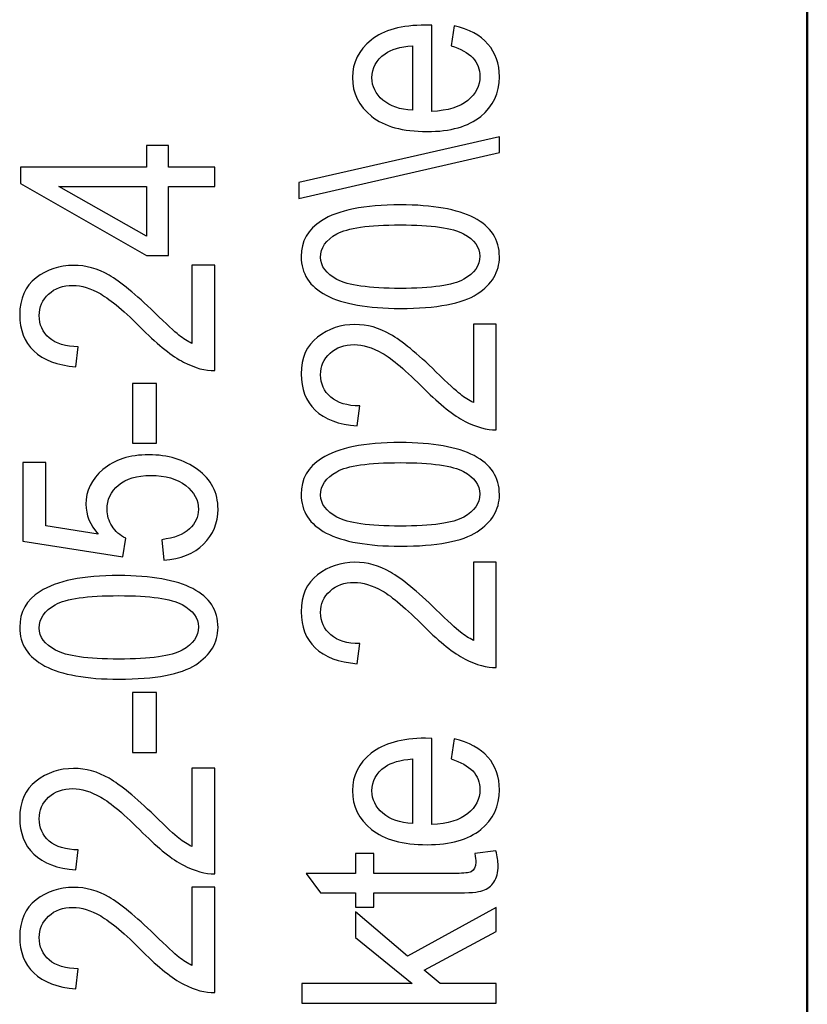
# Model space of a CAD drawing. Header units: centimetres. Extents: x -94 to 21, y -30 to 196.
# Tile 4 of 143: x -19.858 to -19.017, y -26.212 to -25.16. Entities that reach past the tile are written whole.
import ezdxf

# ---------------------------------------------------------------- set-up
doc = ezdxf.new("R2010")
doc.units = ezdxf.units.CM
doc.header["$MEASUREMENT"] = 0
doc.layers.add('Ebene 1', color=7, linetype='Continuous')

msp = doc.modelspace()

# ---------------------------------------------------------------- linework, layer by layer
at = {"layer": 'Ebene 1', "lineweight": 50}
msp.add_open_spline([(-19.01665, -29.18486), (-19.01665, -29.18486), (-19.01665, -0.48499), (-19.01665, -0.48499)], degree=3, dxfattribs=at)
at = {"layer": 'Ebene 1', "color": 136}
for points, knots in [([(-19.39706, -25.1876), (-19.39706, -25.1876), (-19.39387, -25.16615), (-19.39387, -25.16615), (-19.37788, -25.16973), (-19.36581, -25.17626), (-19.3577, -25.18562), (-19.34954, -25.19504), (-19.34548, -25.20668), (-19.34548, -25.22054), (-19.34548, -25.23802), (-19.3521, -25.25212), (-19.36538, -25.26293), (-19.37861, -25.27375), (-19.39773, -25.27916), (-19.42274, -25.27916), (-19.44868, -25.27916), (-19.46843, -25.2737), (-19.48209, -25.26279), (-19.49571, -25.25187), (-19.50252, -25.23811), (-19.50252, -25.22136), (-19.50252, -25.20542), (-19.49585, -25.19209), (-19.48248, -25.18142), (-19.4691, -25.17079), (-19.44974, -25.16543), (-19.42439, -25.16543), (-19.42439, -25.16543), (-19.41763, -25.16557), (-19.41763, -25.16557), (-19.41763, -25.16557), (-19.41763, -25.25772), (-19.41763, -25.25772), (-19.40068, -25.25685), (-19.38788, -25.25294), (-19.37929, -25.24594), (-19.37064, -25.23893), (-19.36634, -25.23043), (-19.36634, -25.22039), (-19.36634, -25.2047), (-19.37658, -25.19374), (-19.39706, -25.1876)], [0, 0, 0, 0, 0.0714286, 0.0714286, 0.0714286, 0.1428571, 0.1428571, 0.1428571, 0.2142857, 0.2142857, 0.2142857, 0.2857143, 0.2857143, 0.2857143, 0.3571429, 0.3571429, 0.3571429, 0.4285714, 0.4285714, 0.4285714, 0.5, 0.5, 0.5, 0.5714286, 0.5714286, 0.5714286, 0.6428571, 0.6428571, 0.6428571, 0.7142857, 0.7142857, 0.7142857, 0.7857143, 0.7857143, 0.7857143, 0.8571429, 0.8571429, 0.8571429, 0.9285714, 0.9285714, 0.9285714, 1, 1, 1, 1]), ([(-19.43849, -25.25646), (-19.43849, -25.25646), (-19.43849, -25.1876), (-19.43849, -25.1876), (-19.45152, -25.18857), (-19.46123, -25.19132), (-19.46765, -25.19596), (-19.47697, -25.20267), (-19.48166, -25.21122), (-19.48166, -25.2216), (-19.48166, -25.23097), (-19.47774, -25.23893), (-19.46997, -25.24555), (-19.4622, -25.25216), (-19.45172, -25.25579), (-19.43849, -25.25646)], [0, 0, 0, 0, 0.2, 0.2, 0.2, 0.4, 0.4, 0.4, 0.6, 0.6, 0.6, 0.8, 0.8, 0.8, 1, 1, 1, 1]), ([(-19.64954, -25.33802), (-19.64954, -25.33802), (-19.69908, -25.33802), (-19.69908, -25.33802), (-19.69908, -25.33802), (-19.69908, -25.41162), (-19.69908, -25.41162), (-19.69908, -25.41162), (-19.72255, -25.41162), (-19.72255, -25.41162), (-19.72255, -25.41162), (-19.85699, -25.33459), (-19.85699, -25.33459), (-19.85699, -25.33459), (-19.85699, -25.31716), (-19.85699, -25.31716), (-19.85699, -25.31716), (-19.72255, -25.31716), (-19.72255, -25.31716), (-19.72255, -25.31716), (-19.72255, -25.29398), (-19.72255, -25.29398), (-19.72255, -25.29398), (-19.69908, -25.29398), (-19.69908, -25.29398), (-19.69908, -25.29398), (-19.69908, -25.31716), (-19.69908, -25.31716), (-19.69908, -25.31716), (-19.64954, -25.31716), (-19.64954, -25.31716), (-19.64954, -25.31716), (-19.64954, -25.33802), (-19.64954, -25.33802)], [0, 0, 0, 0, 0.0909091, 0.0909091, 0.0909091, 0.1818182, 0.1818182, 0.1818182, 0.2727273, 0.2727273, 0.2727273, 0.3636364, 0.3636364, 0.3636364, 0.4545455, 0.4545455, 0.4545455, 0.5454545, 0.5454545, 0.5454545, 0.6363636, 0.6363636, 0.6363636, 0.7272727, 0.7272727, 0.7272727, 0.8181818, 0.8181818, 0.8181818, 0.9090909, 0.9090909, 0.9090909, 1, 1, 1, 1]), ([(-19.34548, -25.30162), (-19.34548, -25.30162), (-19.55988, -25.35073), (-19.55988, -25.35073), (-19.55988, -25.35073), (-19.55988, -25.33378), (-19.55988, -25.33378), (-19.55988, -25.33378), (-19.34548, -25.28466), (-19.34548, -25.28466), (-19.34548, -25.28466), (-19.34548, -25.30162), (-19.34548, -25.30162)], [0, 0, 0, 0, 0.25, 0.25, 0.25, 0.5, 0.5, 0.5, 0.75, 0.75, 0.75, 1, 1, 1, 1]), ([(-19.72255, -25.33802), (-19.72255, -25.33802), (-19.81609, -25.33802), (-19.81609, -25.33802), (-19.81609, -25.33802), (-19.72255, -25.39095), (-19.72255, -25.39095), (-19.72255, -25.39095), (-19.72255, -25.33802), (-19.72255, -25.33802)], [0, 0, 0, 0, 0.3333333, 0.3333333, 0.3333333, 0.6666667, 0.6666667, 0.6666667, 1, 1, 1, 1]), ([(-19.45133, -25.4682), (-19.4861, -25.4682), (-19.51246, -25.46351), (-19.53038, -25.45415), (-19.54829, -25.44478), (-19.55728, -25.43097), (-19.55728, -25.41272), (-19.55728, -25.39653), (-19.55003, -25.38378), (-19.5355, -25.37446), (-19.51792, -25.36316), (-19.48987, -25.35751), (-19.45133, -25.35751), (-19.41671, -25.35751), (-19.39039, -25.36215), (-19.37243, -25.37147), (-19.35446, -25.38079), (-19.34548, -25.39465), (-19.34548, -25.41301), (-19.34548, -25.42918), (-19.3534, -25.44241), (-19.36924, -25.45275), (-19.38508, -25.46303), (-19.41246, -25.4682), (-19.45133, -25.4682)], [0, 0, 0, 0, 0.125, 0.125, 0.125, 0.25, 0.25, 0.25, 0.375, 0.375, 0.375, 0.5, 0.5, 0.5, 0.625, 0.625, 0.625, 0.75, 0.75, 0.75, 0.875, 0.875, 0.875, 1, 1, 1, 1]), ([(-19.45138, -25.44676), (-19.41767, -25.44676), (-19.39503, -25.44352), (-19.38358, -25.4371), (-19.37209, -25.43068), (-19.36634, -25.42242), (-19.36634, -25.41238), (-19.36634, -25.40285), (-19.37214, -25.39494), (-19.38378, -25.38851), (-19.39541, -25.38214), (-19.41792, -25.37895), (-19.45138, -25.37895), (-19.48523, -25.37895), (-19.50783, -25.38219), (-19.51927, -25.38861), (-19.53072, -25.39503), (-19.53642, -25.40339), (-19.53642, -25.41363), (-19.53642, -25.42305), (-19.53062, -25.43092), (-19.51898, -25.43725), (-19.50735, -25.44357), (-19.48484, -25.44676), (-19.45138, -25.44676)], [0, 0, 0, 0, 0.125, 0.125, 0.125, 0.25, 0.25, 0.25, 0.375, 0.375, 0.375, 0.5, 0.5, 0.5, 0.625, 0.625, 0.625, 0.75, 0.75, 0.75, 0.875, 0.875, 0.875, 1, 1, 1, 1]), ([(-19.67388, -25.42188), (-19.67388, -25.42188), (-19.64954, -25.42188), (-19.64954, -25.42188), (-19.64954, -25.42188), (-19.64954, -25.5346), (-19.64954, -25.5346), (-19.65944, -25.53489), (-19.67055, -25.53189), (-19.68281, -25.5256), (-19.69503, -25.51933), (-19.70951, -25.50779), (-19.72622, -25.49108), (-19.74568, -25.47152), (-19.76075, -25.45873), (-19.77137, -25.45269), (-19.78204, -25.44665), (-19.79194, -25.44361), (-19.80112, -25.44361), (-19.81169, -25.44361), (-19.82034, -25.4467), (-19.827, -25.45288), (-19.83366, -25.45906), (-19.837, -25.46669), (-19.837, -25.47577), (-19.837, -25.48553), (-19.83342, -25.49349), (-19.82623, -25.49972), (-19.81903, -25.50595), (-19.8087, -25.50909), (-19.79527, -25.50909), (-19.79527, -25.50909), (-19.79788, -25.53054), (-19.79788, -25.53054), (-19.81778, -25.52904), (-19.83275, -25.52338), (-19.84279, -25.51358), (-19.85283, -25.50383), (-19.85786, -25.49098), (-19.85786, -25.475), (-19.85786, -25.45761), (-19.85201, -25.44448), (-19.84033, -25.43555), (-19.82859, -25.42661), (-19.81531, -25.42217), (-19.80039, -25.42217), (-19.78721, -25.42217), (-19.77456, -25.42565), (-19.76244, -25.43265), (-19.75027, -25.43965), (-19.73409, -25.45298), (-19.71386, -25.47254), (-19.70111, -25.48504), (-19.69242, -25.49311), (-19.68778, -25.49673), (-19.68315, -25.5004), (-19.67851, -25.50334), (-19.67388, -25.50561), (-19.67388, -25.50561), (-19.67388, -25.42188), (-19.67388, -25.42188)], [0, 0, 0, 0, 0.05, 0.05, 0.05, 0.1, 0.1, 0.1, 0.15, 0.15, 0.15, 0.2, 0.2, 0.2, 0.25, 0.25, 0.25, 0.3, 0.3, 0.3, 0.35, 0.35, 0.35, 0.4, 0.4, 0.4, 0.45, 0.45, 0.45, 0.5, 0.5, 0.5, 0.55, 0.55, 0.55, 0.6, 0.6, 0.6, 0.65, 0.65, 0.65, 0.7, 0.7, 0.7, 0.75, 0.75, 0.75, 0.8, 0.8, 0.8, 0.85, 0.85, 0.85, 0.9, 0.9, 0.9, 0.95, 0.95, 0.95, 1, 1, 1, 1]), ([(-19.3733, -25.48512), (-19.3733, -25.48512), (-19.34896, -25.48512), (-19.34896, -25.48512), (-19.34896, -25.48512), (-19.34896, -25.59784), (-19.34896, -25.59784), (-19.35886, -25.59813), (-19.36997, -25.59513), (-19.38223, -25.58885), (-19.39445, -25.58258), (-19.40893, -25.57104), (-19.42564, -25.55433), (-19.4451, -25.53477), (-19.46017, -25.52197), (-19.47079, -25.51593), (-19.48146, -25.50989), (-19.49136, -25.50685), (-19.50054, -25.50685), (-19.51111, -25.50685), (-19.51976, -25.50994), (-19.52642, -25.51612), (-19.53308, -25.5223), (-19.53642, -25.52994), (-19.53642, -25.53902), (-19.53642, -25.54878), (-19.53284, -25.55674), (-19.52565, -25.56297), (-19.51845, -25.5692), (-19.50812, -25.57234), (-19.49469, -25.57234), (-19.49469, -25.57234), (-19.4973, -25.59378), (-19.4973, -25.59378), (-19.5172, -25.59228), (-19.53217, -25.58663), (-19.54221, -25.57683), (-19.55225, -25.56708), (-19.55728, -25.55423), (-19.55728, -25.53825), (-19.55728, -25.52085), (-19.55143, -25.50772), (-19.53975, -25.49879), (-19.52801, -25.48985), (-19.51473, -25.48541), (-19.49981, -25.48541), (-19.48663, -25.48541), (-19.47398, -25.48889), (-19.46186, -25.49589), (-19.44969, -25.50289), (-19.43351, -25.51622), (-19.41328, -25.53579), (-19.40053, -25.54829), (-19.39184, -25.55636), (-19.3872, -25.55998), (-19.38257, -25.56365), (-19.37793, -25.56659), (-19.3733, -25.56886), (-19.3733, -25.56886), (-19.3733, -25.48512), (-19.3733, -25.48512)], [0, 0, 0, 0, 0.05, 0.05, 0.05, 0.1, 0.1, 0.1, 0.15, 0.15, 0.15, 0.2, 0.2, 0.2, 0.25, 0.25, 0.25, 0.3, 0.3, 0.3, 0.35, 0.35, 0.35, 0.4, 0.4, 0.4, 0.45, 0.45, 0.45, 0.5, 0.5, 0.5, 0.55, 0.55, 0.55, 0.6, 0.6, 0.6, 0.65, 0.65, 0.65, 0.7, 0.7, 0.7, 0.75, 0.75, 0.75, 0.8, 0.8, 0.8, 0.85, 0.85, 0.85, 0.9, 0.9, 0.9, 0.95, 0.95, 0.95, 1, 1, 1, 1]), ([(-19.71183, -25.61234), (-19.71183, -25.61234), (-19.73733, -25.61234), (-19.73733, -25.61234), (-19.73733, -25.61234), (-19.73733, -25.54831), (-19.73733, -25.54831), (-19.73733, -25.54831), (-19.71183, -25.54831), (-19.71183, -25.54831), (-19.71183, -25.54831), (-19.71183, -25.61234), (-19.71183, -25.61234)], [0, 0, 0, 0, 0.25, 0.25, 0.25, 0.5, 0.5, 0.5, 0.75, 0.75, 0.75, 1, 1, 1, 1]), ([(-19.45133, -25.72226), (-19.4861, -25.72226), (-19.51246, -25.71757), (-19.53038, -25.70821), (-19.54829, -25.69884), (-19.55728, -25.68503), (-19.55728, -25.66678), (-19.55728, -25.6506), (-19.55003, -25.63784), (-19.5355, -25.62852), (-19.51792, -25.61722), (-19.48987, -25.61157), (-19.45133, -25.61157), (-19.41671, -25.61157), (-19.39039, -25.61621), (-19.37243, -25.62553), (-19.35446, -25.63485), (-19.34548, -25.64872), (-19.34548, -25.66707), (-19.34548, -25.68324), (-19.3534, -25.69647), (-19.36924, -25.70681), (-19.38508, -25.71709), (-19.41246, -25.72226), (-19.45133, -25.72226)], [0, 0, 0, 0, 0.125, 0.125, 0.125, 0.25, 0.25, 0.25, 0.375, 0.375, 0.375, 0.5, 0.5, 0.5, 0.625, 0.625, 0.625, 0.75, 0.75, 0.75, 0.875, 0.875, 0.875, 1, 1, 1, 1]), ([(-19.70401, -25.73734), (-19.70401, -25.73734), (-19.70604, -25.71532), (-19.70604, -25.71532), (-19.69285, -25.71363), (-19.68305, -25.70977), (-19.67658, -25.70383), (-19.67016, -25.69784), (-19.66692, -25.69089), (-19.66692, -25.68297), (-19.66692, -25.67307), (-19.67146, -25.66457), (-19.68059, -25.65737), (-19.68967, -25.65023), (-19.70213, -25.64665), (-19.71787, -25.64665), (-19.73269, -25.64665), (-19.74419, -25.65013), (-19.75235, -25.65704), (-19.76051, -25.66394), (-19.76456, -25.67263), (-19.76456, -25.68306), (-19.76456, -25.68939), (-19.76278, -25.69528), (-19.75925, -25.70078), (-19.75573, -25.70634), (-19.75085, -25.71068), (-19.74452, -25.71387), (-19.74452, -25.71387), (-19.74766, -25.73357), (-19.74766, -25.73357), (-19.74766, -25.73357), (-19.85438, -25.71706), (-19.85438, -25.71706), (-19.85438, -25.71706), (-19.85438, -25.63274), (-19.85438, -25.63274), (-19.85438, -25.63274), (-19.83004, -25.63274), (-19.83004, -25.63274), (-19.83004, -25.63274), (-19.83004, -25.70059), (-19.83004, -25.70059), (-19.83004, -25.70059), (-19.77393, -25.70957), (-19.77393, -25.70957), (-19.78277, -25.69948), (-19.78716, -25.68881), (-19.78716, -25.67751), (-19.78716, -25.66326), (-19.78108, -25.6509), (-19.76896, -25.64037), (-19.75684, -25.62989), (-19.74052, -25.62462), (-19.71994, -25.62462), (-19.69966, -25.62462), (-19.68228, -25.62989), (-19.66779, -25.64041), (-19.65331, -25.6509), (-19.64606, -25.66505), (-19.64606, -25.68277), (-19.64606, -25.69745), (-19.65118, -25.70986), (-19.66142, -25.72), (-19.6717, -25.73014), (-19.68585, -25.73594), (-19.70401, -25.73734)], [0, 0, 0, 0, 0.0454545, 0.0454545, 0.0454545, 0.0909091, 0.0909091, 0.0909091, 0.1363636, 0.1363636, 0.1363636, 0.1818182, 0.1818182, 0.1818182, 0.2272727, 0.2272727, 0.2272727, 0.2727273, 0.2727273, 0.2727273, 0.3181818, 0.3181818, 0.3181818, 0.3636364, 0.3636364, 0.3636364, 0.4090909, 0.4090909, 0.4090909, 0.4545455, 0.4545455, 0.4545455, 0.5, 0.5, 0.5, 0.5454545, 0.5454545, 0.5454545, 0.5909091, 0.5909091, 0.5909091, 0.6363636, 0.6363636, 0.6363636, 0.6818182, 0.6818182, 0.6818182, 0.7272727, 0.7272727, 0.7272727, 0.7727273, 0.7727273, 0.7727273, 0.8181818, 0.8181818, 0.8181818, 0.8636364, 0.8636364, 0.8636364, 0.9090909, 0.9090909, 0.9090909, 0.9545455, 0.9545455, 0.9545455, 1, 1, 1, 1]), ([(-19.45138, -25.70082), (-19.41767, -25.70082), (-19.39503, -25.69758), (-19.38358, -25.69116), (-19.37209, -25.68474), (-19.36634, -25.67648), (-19.36634, -25.66644), (-19.36634, -25.65692), (-19.37214, -25.64901), (-19.38378, -25.64257), (-19.39541, -25.6362), (-19.41792, -25.63301), (-19.45138, -25.63301), (-19.48523, -25.63301), (-19.50783, -25.63625), (-19.51927, -25.64267), (-19.53072, -25.6491), (-19.53642, -25.65746), (-19.53642, -25.66769), (-19.53642, -25.67711), (-19.53062, -25.68498), (-19.51898, -25.69131), (-19.50735, -25.69763), (-19.48484, -25.70082), (-19.45138, -25.70082)], [0, 0, 0, 0, 0.125, 0.125, 0.125, 0.25, 0.25, 0.25, 0.375, 0.375, 0.375, 0.5, 0.5, 0.5, 0.625, 0.625, 0.625, 0.75, 0.75, 0.75, 0.875, 0.875, 0.875, 1, 1, 1, 1]), ([(-19.3733, -25.73918), (-19.3733, -25.73918), (-19.34896, -25.73918), (-19.34896, -25.73918), (-19.34896, -25.73918), (-19.34896, -25.8519), (-19.34896, -25.8519), (-19.35886, -25.85219), (-19.36997, -25.84919), (-19.38223, -25.84291), (-19.39445, -25.83664), (-19.40893, -25.8251), (-19.42564, -25.80839), (-19.4451, -25.78883), (-19.46017, -25.77604), (-19.47079, -25.77), (-19.48146, -25.76396), (-19.49136, -25.76092), (-19.50054, -25.76092), (-19.51111, -25.76092), (-19.51976, -25.76401), (-19.52642, -25.77019), (-19.53308, -25.77637), (-19.53642, -25.784), (-19.53642, -25.79308), (-19.53642, -25.80284), (-19.53284, -25.8108), (-19.52565, -25.81703), (-19.51845, -25.82326), (-19.50812, -25.8264), (-19.49469, -25.8264), (-19.49469, -25.8264), (-19.4973, -25.84784), (-19.4973, -25.84784), (-19.5172, -25.84634), (-19.53217, -25.84069), (-19.54221, -25.83089), (-19.55225, -25.82114), (-19.55728, -25.80829), (-19.55728, -25.79231), (-19.55728, -25.77492), (-19.55143, -25.76179), (-19.53975, -25.75285), (-19.52801, -25.74391), (-19.51473, -25.73947), (-19.49981, -25.73947), (-19.48663, -25.73947), (-19.47398, -25.74295), (-19.46186, -25.74995), (-19.44969, -25.75695), (-19.43351, -25.77029), (-19.41328, -25.78985), (-19.40053, -25.80235), (-19.39184, -25.81042), (-19.3872, -25.81404), (-19.38257, -25.81771), (-19.37793, -25.82065), (-19.3733, -25.82292), (-19.3733, -25.82292), (-19.3733, -25.73918), (-19.3733, -25.73918)], [0, 0, 0, 0, 0.05, 0.05, 0.05, 0.1, 0.1, 0.1, 0.15, 0.15, 0.15, 0.2, 0.2, 0.2, 0.25, 0.25, 0.25, 0.3, 0.3, 0.3, 0.35, 0.35, 0.35, 0.4, 0.4, 0.4, 0.45, 0.45, 0.45, 0.5, 0.5, 0.5, 0.55, 0.55, 0.55, 0.6, 0.6, 0.6, 0.65, 0.65, 0.65, 0.7, 0.7, 0.7, 0.75, 0.75, 0.75, 0.8, 0.8, 0.8, 0.85, 0.85, 0.85, 0.9, 0.9, 0.9, 0.95, 0.95, 0.95, 1, 1, 1, 1]), ([(-19.75191, -25.86437), (-19.78668, -25.86437), (-19.81304, -25.85968), (-19.83096, -25.85032), (-19.84887, -25.84095), (-19.85786, -25.82714), (-19.85786, -25.80889), (-19.85786, -25.79271), (-19.85061, -25.77996), (-19.83608, -25.77064), (-19.8185, -25.75933), (-19.79045, -25.75368), (-19.75191, -25.75368), (-19.71729, -25.75368), (-19.69097, -25.75832), (-19.67301, -25.76765), (-19.65504, -25.77697), (-19.64606, -25.79083), (-19.64606, -25.80918), (-19.64606, -25.82535), (-19.65398, -25.83858), (-19.66982, -25.84892), (-19.68566, -25.8592), (-19.71304, -25.86437), (-19.75191, -25.86437)], [0, 0, 0, 0, 0.125, 0.125, 0.125, 0.25, 0.25, 0.25, 0.375, 0.375, 0.375, 0.5, 0.5, 0.5, 0.625, 0.625, 0.625, 0.75, 0.75, 0.75, 0.875, 0.875, 0.875, 1, 1, 1, 1]), ([(-19.75196, -25.84293), (-19.71825, -25.84293), (-19.69561, -25.83969), (-19.68416, -25.83327), (-19.67267, -25.82685), (-19.66692, -25.81859), (-19.66692, -25.80855), (-19.66692, -25.79903), (-19.67272, -25.79112), (-19.68436, -25.78469), (-19.69599, -25.77832), (-19.7185, -25.77513), (-19.75196, -25.77513), (-19.78581, -25.77513), (-19.80841, -25.77837), (-19.81985, -25.78479), (-19.8313, -25.79121), (-19.837, -25.79957), (-19.837, -25.8098), (-19.837, -25.81922), (-19.8312, -25.82709), (-19.81956, -25.83342), (-19.80793, -25.83974), (-19.78542, -25.84293), (-19.75196, -25.84293)], [0, 0, 0, 0, 0.125, 0.125, 0.125, 0.25, 0.25, 0.25, 0.375, 0.375, 0.375, 0.5, 0.5, 0.5, 0.625, 0.625, 0.625, 0.75, 0.75, 0.75, 0.875, 0.875, 0.875, 1, 1, 1, 1]), ([(-19.71183, -25.94261), (-19.71183, -25.94261), (-19.73733, -25.94261), (-19.73733, -25.94261), (-19.73733, -25.94261), (-19.73733, -25.87858), (-19.73733, -25.87858), (-19.73733, -25.87858), (-19.71183, -25.87858), (-19.71183, -25.87858), (-19.71183, -25.87858), (-19.71183, -25.94261), (-19.71183, -25.94261)], [0, 0, 0, 0, 0.25, 0.25, 0.25, 0.5, 0.5, 0.5, 0.75, 0.75, 0.75, 1, 1, 1, 1]), ([(-19.39706, -25.94969), (-19.39706, -25.94969), (-19.39387, -25.92825), (-19.39387, -25.92825), (-19.37788, -25.93183), (-19.36581, -25.93835), (-19.3577, -25.94771), (-19.34954, -25.95713), (-19.34548, -25.96877), (-19.34548, -25.98263), (-19.34548, -26.00012), (-19.3521, -26.01422), (-19.36538, -26.02503), (-19.37861, -26.03585), (-19.39773, -26.04126), (-19.42274, -26.04126), (-19.44868, -26.04126), (-19.46843, -26.0358), (-19.48209, -26.02489), (-19.49571, -26.01397), (-19.50252, -26.00021), (-19.50252, -25.98345), (-19.50252, -25.96751), (-19.49585, -25.95418), (-19.48248, -25.94351), (-19.4691, -25.93289), (-19.44974, -25.92753), (-19.42439, -25.92753), (-19.42439, -25.92753), (-19.41763, -25.92767), (-19.41763, -25.92767), (-19.41763, -25.92767), (-19.41763, -26.01982), (-19.41763, -26.01982), (-19.40068, -26.01895), (-19.38788, -26.01504), (-19.37929, -26.00804), (-19.37064, -26.00103), (-19.36634, -25.99252), (-19.36634, -25.98248), (-19.36634, -25.96679), (-19.37658, -25.95583), (-19.39706, -25.94969)], [0, 0, 0, 0, 0.0714286, 0.0714286, 0.0714286, 0.1428571, 0.1428571, 0.1428571, 0.2142857, 0.2142857, 0.2142857, 0.2857143, 0.2857143, 0.2857143, 0.3571429, 0.3571429, 0.3571429, 0.4285714, 0.4285714, 0.4285714, 0.5, 0.5, 0.5, 0.5714286, 0.5714286, 0.5714286, 0.6428571, 0.6428571, 0.6428571, 0.7142857, 0.7142857, 0.7142857, 0.7857143, 0.7857143, 0.7857143, 0.8571429, 0.8571429, 0.8571429, 0.9285714, 0.9285714, 0.9285714, 1, 1, 1, 1]), ([(-19.43849, -26.01856), (-19.43849, -26.01856), (-19.43849, -25.94969), (-19.43849, -25.94969), (-19.45152, -25.95066), (-19.46123, -25.95341), (-19.46765, -25.95805), (-19.47697, -25.96476), (-19.48166, -25.97331), (-19.48166, -25.98369), (-19.48166, -25.99306), (-19.47774, -26.00103), (-19.46997, -26.00765), (-19.4622, -26.01426), (-19.45172, -26.01789), (-19.43849, -26.01856)], [0, 0, 0, 0, 0.2, 0.2, 0.2, 0.4, 0.4, 0.4, 0.6, 0.6, 0.6, 0.8, 0.8, 0.8, 1, 1, 1, 1]), ([(-19.67388, -25.95956), (-19.67388, -25.95956), (-19.64954, -25.95956), (-19.64954, -25.95956), (-19.64954, -25.95956), (-19.64954, -26.07228), (-19.64954, -26.07228), (-19.65944, -26.07257), (-19.67055, -26.06957), (-19.68281, -26.06329), (-19.69503, -26.05702), (-19.70951, -26.04548), (-19.72622, -26.02877), (-19.74568, -26.00921), (-19.76075, -25.99642), (-19.77137, -25.99037), (-19.78204, -25.98433), (-19.79194, -25.98129), (-19.80112, -25.98129), (-19.81169, -25.98129), (-19.82034, -25.98438), (-19.827, -25.99056), (-19.83366, -25.99675), (-19.837, -26.00438), (-19.837, -26.01346), (-19.837, -26.02322), (-19.83342, -26.03118), (-19.82623, -26.03741), (-19.81903, -26.04364), (-19.8087, -26.04678), (-19.79527, -26.04678), (-19.79527, -26.04678), (-19.79788, -26.06822), (-19.79788, -26.06822), (-19.81778, -26.06672), (-19.83275, -26.06107), (-19.84279, -26.05127), (-19.85283, -26.04152), (-19.85786, -26.02867), (-19.85786, -26.01269), (-19.85786, -25.99529), (-19.85201, -25.98216), (-19.84033, -25.97323), (-19.82859, -25.96429), (-19.81531, -25.95985), (-19.80039, -25.95985), (-19.78721, -25.95985), (-19.77456, -25.96333), (-19.76244, -25.97033), (-19.75027, -25.97733), (-19.73409, -25.99066), (-19.71386, -26.01023), (-19.70111, -26.02273), (-19.69242, -26.0308), (-19.68778, -26.03442), (-19.68315, -26.03809), (-19.67851, -26.04103), (-19.67388, -26.0433), (-19.67388, -26.0433), (-19.67388, -25.95956), (-19.67388, -25.95956)], [0, 0, 0, 0, 0.05, 0.05, 0.05, 0.1, 0.1, 0.1, 0.15, 0.15, 0.15, 0.2, 0.2, 0.2, 0.25, 0.25, 0.25, 0.3, 0.3, 0.3, 0.35, 0.35, 0.35, 0.4, 0.4, 0.4, 0.45, 0.45, 0.45, 0.5, 0.5, 0.5, 0.55, 0.55, 0.55, 0.6, 0.6, 0.6, 0.65, 0.65, 0.65, 0.7, 0.7, 0.7, 0.75, 0.75, 0.75, 0.8, 0.8, 0.8, 0.85, 0.85, 0.85, 0.9, 0.9, 0.9, 0.95, 0.95, 0.95, 1, 1, 1, 1]), ([(-19.37185, -26.05082), (-19.37185, -26.05082), (-19.34925, -26.04792), (-19.34925, -26.04792), (-19.3477, -26.05372), (-19.34693, -26.05893), (-19.34693, -26.06357), (-19.34693, -26.07086), (-19.34838, -26.0767), (-19.35128, -26.08119), (-19.35413, -26.08563), (-19.35809, -26.08868), (-19.36311, -26.09032), (-19.36808, -26.09201), (-19.37808, -26.09283), (-19.393, -26.09283), (-19.393, -26.09283), (-19.47963, -26.09283), (-19.47963, -26.09283), (-19.47963, -26.09283), (-19.47963, -26.10818), (-19.47963, -26.10818), (-19.47963, -26.10818), (-19.49933, -26.10818), (-19.49933, -26.10818), (-19.49933, -26.10818), (-19.49933, -26.09283), (-19.49933, -26.09283), (-19.49933, -26.09283), (-19.53642, -26.09283), (-19.53642, -26.09283), (-19.53642, -26.09283), (-19.55177, -26.07197), (-19.55177, -26.07197), (-19.55177, -26.07197), (-19.49933, -26.07197), (-19.49933, -26.07197), (-19.49933, -26.07197), (-19.49933, -26.05082), (-19.49933, -26.05082), (-19.49933, -26.05082), (-19.47963, -26.05082), (-19.47963, -26.05082), (-19.47963, -26.05082), (-19.47963, -26.07197), (-19.47963, -26.07197), (-19.47963, -26.07197), (-19.39155, -26.07197), (-19.39155, -26.07197), (-19.38339, -26.07197), (-19.37817, -26.07134), (-19.37581, -26.07013), (-19.37238, -26.06835), (-19.37069, -26.06497), (-19.37069, -26.06004), (-19.37069, -26.05767), (-19.37108, -26.05458), (-19.37185, -26.05082)], [0, 0, 0, 0, 0.0526316, 0.0526316, 0.0526316, 0.1052632, 0.1052632, 0.1052632, 0.1578947, 0.1578947, 0.1578947, 0.2105263, 0.2105263, 0.2105263, 0.2631579, 0.2631579, 0.2631579, 0.3157895, 0.3157895, 0.3157895, 0.3684211, 0.3684211, 0.3684211, 0.4210526, 0.4210526, 0.4210526, 0.4736842, 0.4736842, 0.4736842, 0.5263158, 0.5263158, 0.5263158, 0.5789474, 0.5789474, 0.5789474, 0.6315789, 0.6315789, 0.6315789, 0.6842105, 0.6842105, 0.6842105, 0.7368421, 0.7368421, 0.7368421, 0.7894737, 0.7894737, 0.7894737, 0.8421053, 0.8421053, 0.8421053, 0.8947368, 0.8947368, 0.8947368, 0.9473684, 0.9473684, 0.9473684, 1, 1, 1, 1]), ([(-19.67388, -26.08659), (-19.67388, -26.08659), (-19.64954, -26.08659), (-19.64954, -26.08659), (-19.64954, -26.08659), (-19.64954, -26.19931), (-19.64954, -26.19931), (-19.65944, -26.1996), (-19.67055, -26.1966), (-19.68281, -26.19032), (-19.69503, -26.18405), (-19.70951, -26.17251), (-19.72622, -26.1558), (-19.74568, -26.13624), (-19.76075, -26.12345), (-19.77137, -26.11741), (-19.78204, -26.11136), (-19.79194, -26.10832), (-19.80112, -26.10832), (-19.81169, -26.10832), (-19.82034, -26.11141), (-19.827, -26.1176), (-19.83366, -26.12378), (-19.837, -26.13141), (-19.837, -26.14049), (-19.837, -26.15025), (-19.83342, -26.15821), (-19.82623, -26.16444), (-19.81903, -26.17067), (-19.8087, -26.17381), (-19.79527, -26.17381), (-19.79527, -26.17381), (-19.79788, -26.19525), (-19.79788, -26.19525), (-19.81778, -26.19375), (-19.83275, -26.1881), (-19.84279, -26.1783), (-19.85283, -26.16855), (-19.85786, -26.1557), (-19.85786, -26.13972), (-19.85786, -26.12233), (-19.85201, -26.10919), (-19.84033, -26.10026), (-19.82859, -26.09132), (-19.81531, -26.08688), (-19.80039, -26.08688), (-19.78721, -26.08688), (-19.77456, -26.09036), (-19.76244, -26.09736), (-19.75027, -26.10436), (-19.73409, -26.1177), (-19.71386, -26.13726), (-19.70111, -26.14976), (-19.69242, -26.15783), (-19.68778, -26.16145), (-19.68315, -26.16512), (-19.67851, -26.16806), (-19.67388, -26.17033), (-19.67388, -26.17033), (-19.67388, -26.08659), (-19.67388, -26.08659)], [0, 0, 0, 0, 0.05, 0.05, 0.05, 0.1, 0.1, 0.1, 0.15, 0.15, 0.15, 0.2, 0.2, 0.2, 0.25, 0.25, 0.25, 0.3, 0.3, 0.3, 0.35, 0.35, 0.35, 0.4, 0.4, 0.4, 0.45, 0.45, 0.45, 0.5, 0.5, 0.5, 0.55, 0.55, 0.55, 0.6, 0.6, 0.6, 0.65, 0.65, 0.65, 0.7, 0.7, 0.7, 0.75, 0.75, 0.75, 0.8, 0.8, 0.8, 0.85, 0.85, 0.85, 0.9, 0.9, 0.9, 0.95, 0.95, 0.95, 1, 1, 1, 1]), ([(-19.34896, -26.21063), (-19.34896, -26.21063), (-19.55641, -26.21063), (-19.55641, -26.21063), (-19.55641, -26.21063), (-19.55641, -26.18977), (-19.55641, -26.18977), (-19.55641, -26.18977), (-19.43858, -26.18977), (-19.43858, -26.18977), (-19.43858, -26.18977), (-19.49933, -26.14038), (-19.49933, -26.14038), (-19.49933, -26.14038), (-19.49933, -26.11319), (-19.49933, -26.11319), (-19.49933, -26.11319), (-19.44351, -26.16032), (-19.44351, -26.16032), (-19.44351, -26.16032), (-19.34896, -26.1085), (-19.34896, -26.1085), (-19.34896, -26.1085), (-19.34896, -26.1341), (-19.34896, -26.1341), (-19.34896, -26.1341), (-19.42584, -26.17524), (-19.42584, -26.17524), (-19.42584, -26.17524), (-19.4086, -26.18977), (-19.4086, -26.18977), (-19.4086, -26.18977), (-19.34896, -26.18977), (-19.34896, -26.18977), (-19.34896, -26.18977), (-19.34896, -26.21063), (-19.34896, -26.21063)], [0, 0, 0, 0, 0.0833333, 0.0833333, 0.0833333, 0.1666667, 0.1666667, 0.1666667, 0.25, 0.25, 0.25, 0.3333333, 0.3333333, 0.3333333, 0.4166667, 0.4166667, 0.4166667, 0.5, 0.5, 0.5, 0.5833333, 0.5833333, 0.5833333, 0.6666667, 0.6666667, 0.6666667, 0.75, 0.75, 0.75, 0.8333333, 0.8333333, 0.8333333, 0.9166667, 0.9166667, 0.9166667, 1, 1, 1, 1])]:
    msp.add_open_spline(points, degree=3, knots=knots, dxfattribs=at)

doc.saveas('drawing.dxf')
